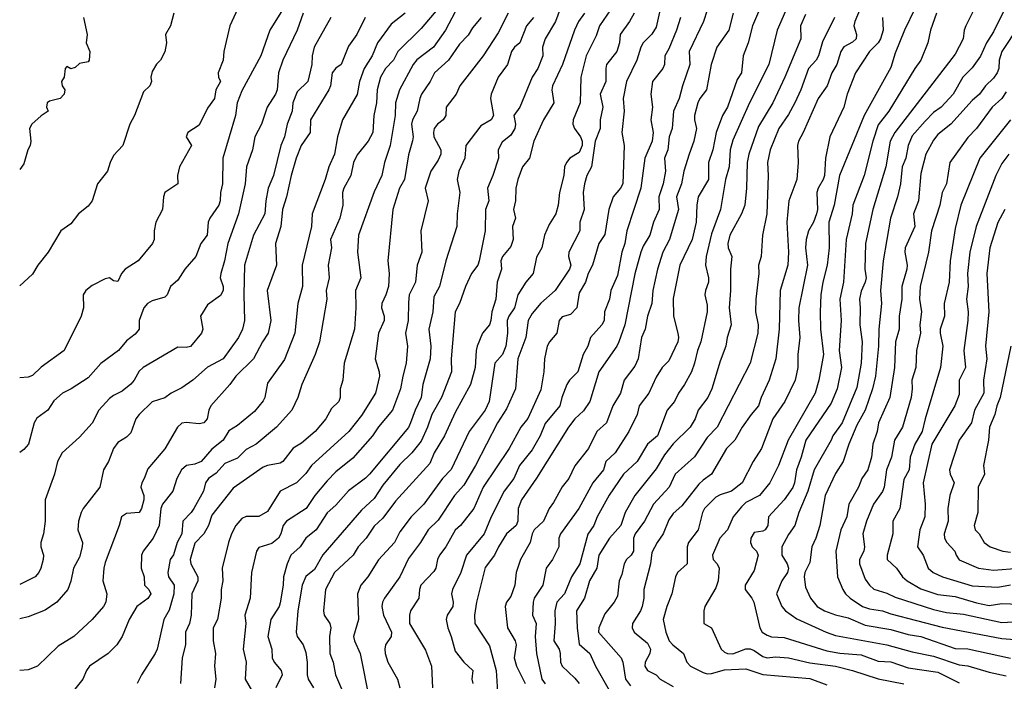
# Model space of a CAD drawing. Header units: metres. Extents: x -51132 to -49532, y -231222 to -229437.
# Tile 154 of 256: x -51132 to -51016, y -229843 to -229766. Entities that reach past the tile are written whole.
import ezdxf

# ---------------------------------------------------------------- set-up
doc = ezdxf.new("R2010")
doc.units = ezdxf.units.M
doc.layers.add('CONTOUR_INDEX', color=1, linetype='Continuous')
doc.layers.add('CONTOUR_INTER', color=3, linetype='Continuous')

msp = doc.modelspace()

# ---------------------------------------------------------------- linework, layer by layer
at = {"layer": 'CONTOUR_INDEX'}
for points, elevation in [([(-51100.43, -229763.76), (-51102.28, -229766.76), (-51103.36, -229769.76), (-51105.58, -229773.87), (-51106.11, -229775.26), (-51106.31, -229776.76), (-51107.8, -229781.76), (-51107.85, -229784.76), (-51108.07, -229785.76), (-51108.11, -229786.76), (-51108.28, -229787.26), (-51109.31, -229788.76), (-51109.5, -229789.26), (-51109.65, -229790.76), (-51110.36, -229791.76), (-51110.97, -229793.26), (-51112.25, -229794.76), (-51113.08, -229796.02), (-51113.91, -229796.76), (-51114.3, -229797.76), (-51114.58, -229798.01), (-51116.08, -229798.44), (-51116.6, -229798.76), (-51117.04, -229799.26), (-51117.6, -229800.76), (-51117.61, -229801.76), (-51118.08, -229802.36), (-51119.08, -229803.15), (-51120.02, -229804.26), (-51122.08, -229805.79), (-51123.58, -229807.47), (-51125.57, -229808.76), (-51126.58, -229809.26), (-51127.58, -229810.18), (-51128.28, -229811.26), (-51129.58, -229812.21), (-51129.9, -229812.76), (-51130.54, -229815.26), (-51131.08, -229815.88), (-51131.58, -229816.21)], 65), ([(-51082.64, -229764.26), (-51084.58, -229766.56), (-51087.31, -229769.26), (-51087.8, -229770.26), (-51088.76, -229771.26), (-51089.34, -229772.26), (-51089.72, -229773.76), (-51089.8, -229775.26), (-51090.11, -229776.76), (-51090.25, -229778.76), (-51090.77, -229779.76), (-51092.08, -229781.37), (-51092.51, -229782.26), (-51092.8, -229783.76), (-51093.62, -229785.26), (-51093.78, -229785.76), (-51093.75, -229787.26), (-51094.12, -229788.76), (-51095.2, -229791.26), (-51095.06, -229792.26), (-51095.46, -229794.26), (-51095.35, -229795.76), (-51095.7, -229797.26), (-51095.61, -229798.26), (-51096.5, -229803.26), (-51096.97, -229804.76), (-51098.55, -229808.26), (-51099.01, -229809.76), (-51099.73, -229811.26), (-51101.51, -229813.26), (-51103.91, -229815.26), (-51105.08, -229815.87), (-51106.08, -229816.87), (-51107.58, -229817.5), (-51108.58, -229818.62), (-51109.47, -229819.26), (-51109.83, -229819.76), (-51110.07, -229820.76), (-51111.2, -229822.76), (-51111.52, -229823.26), (-51112.47, -229824.26), (-51112.6, -229825.76), (-51113.16, -229826.76), (-51113.58, -229828.2), (-51113.95, -229828.76), (-51114.22, -229830.26), (-51114.14, -229830.76), (-51113.5, -229831.76), (-51113.53, -229832.76), (-51114.08, -229834.68), (-51114.71, -229835.76), (-51115.5, -229839.26), (-51115.72, -229839.76), (-51117.33, -229842.26), (-51117.83, -229843.26)], 60), ([(-51068.29, -229764.26), (-51068.86, -229765.76), (-51070.07, -229767.76), (-51070.36, -229768.76), (-51070.35, -229769.76), (-51070.91, -229771.26), (-51071.58, -229772.26), (-51073.01, -229775.76), (-51073.72, -229776.76), (-51073.54, -229777.76), (-51073.6, -229778.26), (-51074.08, -229779.06), (-51075.08, -229779.88), (-51075.55, -229780.76), (-51075.53, -229781.76), (-51076.17, -229783.76), (-51076.82, -229785.26), (-51076.66, -229786.76), (-51077.03, -229787.76), (-51077.09, -229790.26), (-51077.77, -229793.76), (-51077.93, -229794.26), (-51078.67, -229795.26), (-51079.38, -229796.76), (-51080.08, -229798.76), (-51080.58, -229799.76), (-51081.07, -229805.26), (-51081.04, -229806.76), (-51082.19, -229809.76), (-51083.32, -229811.76), (-51083.82, -229813.26), (-51084.58, -229814.91), (-51085.66, -229816.26), (-51087.08, -229817.61), (-51089.08, -229820.03), (-51090.08, -229821.62), (-51091.58, -229822.97), (-51096.08, -229828.19), (-51097.08, -229829.91), (-51098.08, -229830.73), (-51098.5, -229831.76), (-51099.03, -229834.76), (-51099.21, -229837.26), (-51099.09, -229837.76), (-51098.41, -229838.76), (-51098.08, -229839.65), (-51097.91, -229840.76), (-51097.93, -229842.26), (-51097.82, -229842.76), (-51097.2, -229843.76)], 55), ([(-51054.23, -229765.26), (-51054.67, -229766.76), (-51055.58, -229768.96), (-51056.05, -229769.76), (-51056.11, -229770.76), (-51056.3, -229771.26), (-51057.49, -229772.76), (-51057.7, -229774.26), (-51057.48, -229775.76), (-51057.68, -229777.26), (-51057.41, -229778.76), (-51057.53, -229779.76), (-51058.38, -229781.76), (-51058.85, -229785.26), (-51060.52, -229790.26), (-51060.74, -229791.76), (-51061.09, -229792.76), (-51061.58, -229795.47), (-51062.37, -229797.26), (-51062.54, -229798.26), (-51063.1, -229799.76), (-51063.17, -229800.76), (-51063.44, -229801.26), (-51064.77, -229802.76), (-51065.06, -229803.76), (-51065.62, -229804.76), (-51066.23, -229806.76), (-51067.23, -229807.76), (-51067.52, -229808.26), (-51068.12, -229809.76), (-51068.34, -229810.76), (-51070.08, -229812.84), (-51070.63, -229814.26), (-51071.58, -229815.91), (-51073.05, -229817.76), (-51073.72, -229819.26), (-51074.85, -229820.76), (-51076.37, -229823.76), (-51077.22, -229825.76), (-51079.27, -229828.26), (-51079.95, -229830.26), (-51080.9, -229832.26), (-51081.03, -229832.76), (-51080.85, -229833.76), (-51080.89, -229834.26), (-51081.53, -229835.26), (-51081.65, -229835.76), (-51081.47, -229836.76), (-51081.05, -229837.76), (-51080.58, -229839.5), (-51079.6, -229840.76), (-51078.53, -229841.76), (-51078.63, -229842.76), (-51078.54, -229843.26)], 50), ([(-51039.58, -229764.94), (-51040.16, -229766.26), (-51040.13, -229767.76), (-51041.99, -229772.26), (-51043.41, -229775.26), (-51045.08, -229778.05), (-51046.23, -229781.26), (-51046.42, -229782.26), (-51046.48, -229785.26), (-51046.7, -229787.26), (-51047.07, -229788.26), (-51048.45, -229790.76), (-51048.68, -229791.76), (-51048.63, -229792.26), (-51048.19, -229793.26), (-51048.38, -229794.76), (-51048.37, -229797.26), (-51048.52, -229799.26), (-51048.3, -229801.26), (-51048.76, -229802.76), (-51048.9, -229803.76), (-51049.58, -229805.52), (-51050.56, -229808.76), (-51051, -229809.76), (-51052.16, -229811.26), (-51052.5, -229812.26), (-51053.08, -229813.26), (-51055.08, -229815.2), (-51056.08, -229816.5), (-51057.08, -229818.13), (-51059.56, -229821.26), (-51060.71, -229823.26), (-51061.22, -229824.76), (-51062.55, -229826.26), (-51063.76, -229828.26), (-51064.02, -229829.76), (-51064.87, -229831.26), (-51065.47, -229833.26), (-51066.39, -229834.76), (-51066.33, -229836.76), (-51066.08, -229838.66), (-51064.82, -229839.76), (-51064.18, -229841.26), (-51062.58, -229844.07)], 45), ([(-51024.24, -229764.76), (-51024.95, -229766.76), (-51025.27, -229768.26), (-51026.07, -229770.26), (-51026.79, -229771.26), (-51029.84, -229776.26), (-51031.08, -229777.86), (-51031.71, -229779.76), (-51032.7, -229783.76), (-51034.04, -229787.26), (-51034.14, -229788.26), (-51034.82, -229791.26), (-51035.15, -229796.26), (-51035.58, -229798.26), (-51035.4, -229800.76), (-51035.63, -229804.26), (-51035.37, -229806.26), (-51035.89, -229808.76), (-51036.58, -229810.43), (-51039.54, -229814.76), (-51040.08, -229816.76), (-51040.64, -229818.26), (-51040.87, -229819.76), (-51041.08, -229820.33), (-51042.08, -229821.75), (-51043.92, -229823.76), (-51044.01, -229824.76), (-51044.31, -229825.26), (-51044.58, -229825.45), (-51045.58, -229825.59), (-51045.97, -229826.26), (-51046.02, -229826.76), (-51045.84, -229827.26), (-51045.34, -229827.76), (-51045.13, -229828.26), (-51045.58, -229830.03), (-51046.64, -229831.76), (-51046.64, -229832.26), (-51045.85, -229833.26), (-51045.64, -229833.76), (-51044.93, -229836.76), (-51044.64, -229837.26), (-51044.08, -229837.61), (-51043.58, -229837.79), (-51042.08, -229837.88), (-51037.08, -229839.45), (-51035.58, -229839.72), (-51033.08, -229839.91), (-51031.08, -229840.64), (-51029.58, -229840.75), (-51027.58, -229841.42), (-51024.08, -229841.94), (-51021.58, -229843.19)], 40), ([(-51015.58, -229777.26), (-51019.18, -229781.76), (-51021.38, -229787.26), (-51022.08, -229789.98), (-51022.63, -229793.76), (-51022.78, -229796.26), (-51023.34, -229798.76), (-51023.33, -229800.26), (-51023.8, -229801.76), (-51023.83, -229802.26), (-51023.49, -229803.76), (-51023.78, -229806.26), (-51025.58, -229812.26), (-51025.92, -229813.76), (-51026.79, -229815.26), (-51027.32, -229816.76), (-51027.45, -229818.26), (-51028.08, -229819.39), (-51028.56, -229822.76), (-51029.37, -229824.26), (-51029.37, -229825.76), (-51030.04, -229828.26), (-51030.02, -229828.76), (-51028.92, -229829.76), (-51028.21, -229830.76), (-51027.7, -229831.26), (-51026.08, -229832.18), (-51024.08, -229832.85), (-51022.08, -229833.07), (-51019.58, -229833.83), (-51018.08, -229834.12), (-51016.58, -229833.91), (-51014.58, -229833.98)], 35)]:
    msp.add_lwpolyline(points, dxfattribs=dict(at, elevation=elevation))
at = {"layer": 'CONTOUR_INTER'}
for points, elevation in [([(-51039.86, -229759.76), (-51042.89, -229766.76), (-51043.87, -229770.76), (-51046.13, -229775.26), (-51048.08, -229779.64), (-51048.42, -229780.76), (-51048.52, -229782.76), (-51048.95, -229784.26), (-51049.52, -229787.76), (-51050.58, -229790.62), (-51051.21, -229793.26), (-51051.3, -229794.26), (-51050.94, -229795.76), (-51050.94, -229796.26), (-51051.31, -229797.26), (-51051.36, -229797.76), (-51051.08, -229798.96), (-51051.09, -229799.76), (-51051.82, -229803.26), (-51052.23, -229804.26), (-51052.56, -229805.76), (-51052.93, -229806.76), (-51053.74, -229808.26), (-51054.45, -229809.26), (-51054.92, -229810.26), (-51055.77, -229811.26), (-51056.93, -229814.26), (-51058.1, -229815.26), (-51059.29, -229817.26), (-51060.91, -229818.76), (-51062.58, -229821.23), (-51063.97, -229823.76), (-51064.35, -229824.76), (-51065.08, -229825.77), (-51065.99, -229829.26), (-51066.97, -229830.76), (-51067.79, -229832.76), (-51068.68, -229833.76), (-51068.95, -229834.76), (-51068.88, -229836.26), (-51069.04, -229838.26), (-51068.43, -229839.26), (-51068.29, -229839.76), (-51068.26, -229840.76), (-51068.06, -229841.26), (-51066.58, -229842.64), (-51066.09, -229843.26)], 46), ([(-51105.58, -229763.17), (-51106.99, -229766.26), (-51107.67, -229769.26), (-51107.76, -229770.26), (-51108.33, -229771.76), (-51108.3, -229772.26), (-51108.09, -229772.76), (-51108.62, -229773.76), (-51108.76, -229774.76), (-51109.58, -229775.9), (-51110.58, -229777.87), (-51111.9, -229778.76), (-51112.08, -229779.26), (-51111.47, -229780.26), (-51112.86, -229782.76), (-51113.12, -229783.76), (-51113.08, -229784.76), (-51114.6, -229785.76), (-51114.76, -229786.26), (-51114.87, -229787.76), (-51115.66, -229789.26), (-51115.84, -229790.26), (-51115.83, -229791.26), (-51116.04, -229791.76), (-51117.72, -229793.76), (-51119.25, -229794.76), (-51119.68, -229795.26), (-51120.08, -229796.19), (-51120.58, -229796.1), (-51121.08, -229795.77), (-51121.58, -229795.88), (-51123.08, -229796.66), (-51123.85, -229797.26), (-51124.15, -229797.76), (-51124.12, -229799.26), (-51124.38, -229800.26), (-51126.37, -229804.26), (-51129.08, -229806.22), (-51130.08, -229807.21), (-51130.58, -229807.39), (-51131.58, -229807.46)], 66), ([(-51056.35, -229763.26), (-51057.08, -229766.4), (-51057.58, -229767.21), (-51058.58, -229768.26), (-51058.86, -229768.76), (-51059.32, -229770.26), (-51060.53, -229772.76), (-51060.92, -229774.76), (-51060.83, -229776.26), (-51061.07, -229778.76), (-51060.83, -229780.26), (-51060.98, -229784.76), (-51061.25, -229785.26), (-51062.12, -229786.26), (-51062.62, -229787.76), (-51063.08, -229790.7), (-51063.77, -229791.76), (-51064.54, -229794.26), (-51065.04, -229795.26), (-51065.35, -229796.26), (-51066.08, -229797.5), (-51066.34, -229799.26), (-51067.08, -229800.07), (-51068.08, -229800.32), (-51068.41, -229800.76), (-51068.68, -229802.26), (-51069.57, -229803.26), (-51069.84, -229803.76), (-51070.15, -229805.26), (-51070.22, -229806.76), (-51070.58, -229808.88), (-51072.08, -229812.24), (-51072.93, -229813.26), (-51074.27, -229815.76), (-51077.33, -229820.26), (-51078.41, -229822.76), (-51079.99, -229824.76), (-51080.58, -229825.32), (-51081.71, -229827.26), (-51082.45, -229828.26), (-51082.68, -229828.76), (-51082.85, -229829.76), (-51083.08, -229830.15), (-51084.61, -229831.76), (-51084.78, -229832.26), (-51084.84, -229833.26), (-51085.84, -229834.76), (-51085.95, -229835.26), (-51085.96, -229836.26), (-51084.08, -229839.38), (-51083.37, -229841.26), (-51083.27, -229843.76)], 51), ([(-51032.75, -229763.26), (-51033.81, -229765.76), (-51033.93, -229766.26), (-51033.63, -229767.26), (-51033.64, -229767.76), (-51034.08, -229768.15), (-51035.08, -229768.69), (-51035.44, -229769.26), (-51035.93, -229770.76), (-51036.52, -229771.76), (-51037.03, -229773.26), (-51038.12, -229774.76), (-51039.84, -229778.76), (-51040.41, -229779.76), (-51040.53, -229780.26), (-51040.45, -229782.26), (-51040.6, -229784.26), (-51041.53, -229786.76), (-51041.77, -229789.26), (-51041.57, -229792.76), (-51041.64, -229794.26), (-51042.55, -229797.26), (-51042.66, -229801.76), (-51043.06, -229805.26), (-51043.83, -229807.76), (-51044.76, -229809.76), (-51045.09, -229810.76), (-51045.96, -229811.76), (-51047.01, -229813.26), (-51047.84, -229814.76), (-51048.83, -229815.76), (-51050.6, -229818.76), (-51051.58, -229819.44), (-51052.08, -229819.94), (-51054.08, -229822.45), (-51055.08, -229823.37), (-51055.58, -229824.09), (-51056.23, -229825.76), (-51056.96, -229826.76), (-51057.58, -229827.94), (-51057.73, -229829.26), (-51058.51, -229832.26), (-51058.5, -229833.26), (-51058.72, -229834.26), (-51058.9, -229834.76), (-51059.85, -229836.26), (-51059.88, -229836.76), (-51059.64, -229837.26), (-51058.08, -229838.53), (-51057.73, -229839.26), (-51057.8, -229839.76), (-51058.35, -229840.76), (-51058.39, -229841.26), (-51058.09, -229841.76), (-51057.08, -229842.24), (-51056.58, -229842.76), (-51055.08, -229843.62)], 43), ([(-51061.99, -229763.76), (-51063.71, -229766.26), (-51064.08, -229767.43), (-51065.25, -229769.76), (-51065.89, -229772.26), (-51065.96, -229775.26), (-51066.8, -229777.26), (-51066.81, -229777.76), (-51066.64, -229778.26), (-51065.93, -229779.26), (-51065.74, -229779.76), (-51065.72, -229780.26), (-51066.08, -229781.07), (-51067.19, -229781.76), (-51067.58, -229782.26), (-51067.8, -229782.76), (-51067.87, -229783.76), (-51068.38, -229785.76), (-51068.53, -229787.26), (-51068.81, -229788.26), (-51069.58, -229789.51), (-51070.15, -229790.76), (-51070.45, -229792.26), (-51071.08, -229793.34), (-51071.46, -229795.26), (-51072.34, -229796.26), (-51073.28, -229797.76), (-51073.66, -229799.26), (-51074.33, -229800.26), (-51074.53, -229800.76), (-51074.49, -229802.26), (-51074.65, -229803.76), (-51075.07, -229804.76), (-51075.96, -229805.76), (-51076.61, -229810.26), (-51077.08, -229811.26), (-51078.96, -229813.76), (-51081.08, -229818.21), (-51082.08, -229819.28), (-51084.27, -229822.26), (-51085.76, -229823.76), (-51087.08, -229825.52), (-51087.7, -229826.76), (-51089.58, -229828.78), (-51090.83, -229830.76), (-51091.64, -229831.76), (-51092.05, -229832.76), (-51091.93, -229835.76), (-51092.49, -229837.76), (-51092.4, -229838.26), (-51091.72, -229839.76), (-51090.64, -229845.26)], 53), ([(-51051.08, -229764.4), (-51051.54, -229765.76), (-51053.21, -229769.26), (-51053.14, -229770.76), (-51054, -229773.26), (-51054.37, -229774.76), (-51055.03, -229776.26), (-51055.19, -229778.26), (-51055.53, -229779.26), (-51055.7, -229780.76), (-51056.08, -229781.76), (-51055.98, -229783.26), (-51056.25, -229784.76), (-51056.77, -229786.26), (-51056.71, -229787.76), (-51057.39, -229789.26), (-51057.8, -229790.76), (-51058.58, -229792.05), (-51058.87, -229792.76), (-51059.58, -229795.29), (-51060.75, -229801.26), (-51061.43, -229803.26), (-51061.67, -229803.76), (-51063.78, -229806.76), (-51064.84, -229810.26), (-51065.58, -229811.35), (-51066.58, -229812.28), (-51067.32, -229813.26), (-51071.08, -229819.23), (-51072.84, -229821.76), (-51073.22, -229822.76), (-51073.28, -229824.26), (-51073.46, -229824.76), (-51074.6, -229825.76), (-51075.53, -229827.26), (-51075.99, -229828.26), (-51077.08, -229829.69), (-51078.09, -229833.76), (-51078.33, -229835.26), (-51078.28, -229836.26), (-51076.58, -229838.86), (-51075.81, -229841.76), (-51075.65, -229844.26)], 49), ([(-51026.79, -229764.26), (-51028, -229766.76), (-51029.08, -229769.47), (-51029.58, -229771.12), (-51032.7, -229776.76), (-51035.61, -229783.76), (-51036.24, -229787.26), (-51036.86, -229789.26), (-51036.83, -229792.26), (-51037.03, -229794.26), (-51037.56, -229796.26), (-51037.78, -229797.76), (-51037.86, -229799.76), (-51037.83, -229801.76), (-51037.49, -229804.76), (-51038.03, -229807.76), (-51038.44, -229809.26), (-51041.62, -229814.76), (-51042.74, -229817.76), (-51043.75, -229819.76), (-51044.96, -229821.26), (-51046.58, -229822.07), (-51047.08, -229822.6), (-51048.07, -229823.76), (-51048.7, -229825.26), (-51049.61, -229826.26), (-51050.47, -229828.26), (-51050.4, -229828.76), (-51049.91, -229829.26), (-51049.68, -229829.76), (-51049.82, -229831.26), (-51050.08, -229832.05), (-51051.37, -229834.26), (-51051.48, -229834.76), (-51051.5, -229836.26), (-51050.57, -229836.76), (-51049.44, -229839.26), (-51049.08, -229839.61), (-51048.71, -229839.76), (-51048.08, -229839.78), (-51046.58, -229839.23), (-51046.08, -229839.22), (-51045.58, -229839.39), (-51044.58, -229840.11), (-51044.08, -229840.26), (-51043.08, -229840.14), (-51041.58, -229840.28), (-51039.08, -229840.85), (-51036.09, -229841.26), (-51034.08, -229841.74), (-51031.08, -229842.72), (-51028.08, -229843.31)], 41), ([(-51019.57, -229763.76), (-51020.82, -229766.26), (-51021.02, -229766.76), (-51021.13, -229767.76), (-51022.08, -229769.58), (-51029.12, -229778.76), (-51029.68, -229779.76), (-51030.18, -229782.76), (-51031.71, -229787.76), (-51032.55, -229791.76), (-51032.65, -229794.76), (-51032.5, -229795.76), (-51032.58, -229796.26), (-51033.08, -229797.32), (-51033.26, -229798.26), (-51033.17, -229799.26), (-51033.23, -229801.26), (-51032.96, -229803.26), (-51033.07, -229805.76), (-51033.58, -229808.62), (-51035.31, -229812.76), (-51036.4, -229814.26), (-51036.58, -229814.77), (-51038.57, -229818.26), (-51039.33, -229820.76), (-51040.37, -229823.26), (-51040.85, -229824.76), (-51041.58, -229825.81), (-51042.34, -229827.26), (-51042.37, -229828.26), (-51041.75, -229829.26), (-51041.59, -229829.76), (-51041.7, -229830.26), (-51042.37, -229831.26), (-51042.97, -229832.76), (-51042.36, -229834.26), (-51041.93, -229834.76), (-51040.58, -229835.68), (-51037.18, -229837.26), (-51036.08, -229837.65), (-51030.08, -229838.76), (-51027.08, -229839.57), (-51024.58, -229840.08), (-51021.58, -229841.09), (-51020.58, -229841.2), (-51018.08, -229841.94), (-51016.08, -229842.38)], 39), ([(-51016.25, -229764.26), (-51017.58, -229766.96), (-51018.41, -229768.26), (-51019.08, -229769.81), (-51020.08, -229771.18), (-51021.15, -229772.26), (-51022.3, -229774.26), (-51023.69, -229775.76), (-51024.58, -229776.39), (-51025.58, -229777.4), (-51027.08, -229779.15), (-51027.58, -229780.25), (-51027.84, -229781.76), (-51028.25, -229782.76), (-51028.47, -229784.76), (-51028.82, -229786.26), (-51029.63, -229788.76), (-51030.5, -229793.76), (-51030.79, -229797.26), (-51030.68, -229798.76), (-51031.01, -229801.76), (-51031.04, -229803.76), (-51031.39, -229807.26), (-51031.73, -229808.76), (-51032.61, -229811.26), (-51033.58, -229813.02), (-51034.52, -229815.26), (-51035.19, -229817.26), (-51036.08, -229818.69), (-51037.27, -229821.26), (-51037.91, -229824.76), (-51038.37, -229826.26), (-51038.86, -229827.26), (-51039.08, -229829.1), (-51039.65, -229830.26), (-51039.74, -229830.76), (-51039.58, -229832), (-51039, -229833.26), (-51038.23, -229834.26), (-51037.36, -229834.76), (-51036.08, -229835.24), (-51034.58, -229835.6), (-51032.58, -229836.43), (-51029.58, -229836.93), (-51027.58, -229837.52), (-51026.08, -229837.78), (-51022.08, -229839.17), (-51020.58, -229839.23), (-51015.58, -229840.32)], 38), ([(-51098.39, -229764.76), (-51099.11, -229766.76), (-51100.76, -229770.26), (-51101.3, -229771.76), (-51101.43, -229773.76), (-51101.62, -229774.26), (-51102.62, -229775.76), (-51103.27, -229777.76), (-51104.07, -229779.26), (-51104.31, -229780.76), (-51105.03, -229782.76), (-51105.17, -229784.76), (-51105.96, -229788.26), (-51107.21, -229791.76), (-51107.59, -229793.76), (-51108.05, -229795.26), (-51108.11, -229795.76), (-51107.75, -229796.76), (-51107.77, -229797.26), (-51108.08, -229797.85), (-51109.58, -229798.93), (-51110.42, -229800.26), (-51110.15, -229801.76), (-51110.31, -229802.26), (-51111.58, -229803.8), (-51112.08, -229803.94), (-51113.08, -229803.87), (-51117.12, -229806.26), (-51117.58, -229806.68), (-51118.17, -229807.76), (-51118.58, -229808.22), (-51119.58, -229809.04), (-51120.58, -229809.53), (-51121.08, -229809.91), (-51122.3, -229811.26), (-51123.08, -229812.78), (-51124.58, -229814.41), (-51126.61, -229816.26), (-51127.15, -229817.26), (-51127.49, -229818.76), (-51128.6, -229821.76), (-51128.6, -229824.26), (-51128.81, -229825.76), (-51129.1, -229826.76), (-51129.1, -229827.26), (-51128.79, -229828.26), (-51128.82, -229828.76), (-51129.1, -229829.76), (-51129.33, -229830.26), (-51129.78, -229830.76), (-51131.58, -229831.66)], 64), ([(-51113.53, -229764.76), (-51113.92, -229766.26), (-51114.52, -229767.26), (-51114.4, -229768.26), (-51114.58, -229769.29), (-51115.08, -229770.28), (-51115.58, -229770.73), (-51116.08, -229771.59), (-51116.21, -229772.26), (-51116.16, -229772.76), (-51116.35, -229773.26), (-51117.08, -229773.97), (-51118.15, -229776.76), (-51118.68, -229777.76), (-51119.52, -229780.26), (-51120.58, -229781.44), (-51121, -229782.26), (-51121.29, -229783.26), (-51122.48, -229784.76), (-51123.08, -229786.76), (-51123.58, -229787.35), (-51124.68, -229788.26), (-51125.58, -229789.42), (-51126.76, -229790.26), (-51128.25, -229792.76), (-51129.46, -229794.26), (-51130.08, -229795.34), (-51131.58, -229796.7)], 67), ([(-51091.12, -229765.26), (-51092.11, -229767.26), (-51093.08, -229768.65), (-51093.93, -229770.76), (-51094.58, -229771.21), (-51094.98, -229771.76), (-51095.18, -229773.26), (-51095.39, -229773.76), (-51097.53, -229777.26), (-51097.59, -229778.76), (-51098.61, -229780.26), (-51099.22, -229781.76), (-51099.81, -229783.76), (-51100.35, -229786.26), (-51100.81, -229787.76), (-51101, -229789.76), (-51101.64, -229791.76), (-51101.52, -229794.26), (-51102.61, -229797.26), (-51102.17, -229800.76), (-51102.51, -229802.26), (-51103.16, -229803.26), (-51104.2, -229805.26), (-51106.29, -229807.26), (-51106.99, -229808.26), (-51109.22, -229810.76), (-51109.44, -229811.26), (-51109.63, -229812.26), (-51110.03, -229812.76), (-51110.58, -229812.87), (-51112.08, -229812.7), (-51112.58, -229812.8), (-51113.09, -229813.26), (-51114.58, -229815.77), (-51116.58, -229818.15), (-51116.99, -229819.26), (-51117.3, -229819.76), (-51117.39, -229820.26), (-51117.06, -229821.26), (-51117.04, -229821.76), (-51117.33, -229822.76), (-51117.58, -229823.26), (-51119.08, -229823.35), (-51119.66, -229823.76), (-51119.92, -229824.76), (-51121.58, -229829.11), (-51121.74, -229829.76), (-51121.83, -229831.26), (-51121.36, -229832.76), (-51121.51, -229833.76), (-51121.78, -229834.26), (-51123.11, -229835.76), (-51125.25, -229837.76), (-51127.08, -229838.88), (-51129.48, -229841.26), (-51130.58, -229841.67), (-51131.58, -229841.74)], 62), ([(-51095.14, -229765.26), (-51097.11, -229768.76), (-51097.35, -229769.76), (-51097.39, -229770.76), (-51097.86, -229772.76), (-51099.08, -229773.96), (-51099.61, -229775.26), (-51099.7, -229776.26), (-51100.26, -229777.76), (-51100.57, -229779.26), (-51100.99, -229780.26), (-51101.86, -229783.76), (-51102.48, -229785.26), (-51102.77, -229786.76), (-51102.88, -229788.26), (-51104.21, -229790.76), (-51105.25, -229794.26), (-51105.34, -229797.76), (-51105.26, -229800.76), (-51105.51, -229801.76), (-51105.95, -229802.76), (-51107.76, -229805.26), (-51109.58, -229806.23), (-51111.32, -229807.76), (-51112.58, -229808.66), (-51113.84, -229809.26), (-51114.58, -229809.81), (-51116.08, -229810.27), (-51117.6, -229811.76), (-51117.98, -229812.26), (-51118.58, -229813.92), (-51119.08, -229814.41), (-51120.08, -229815.06), (-51120.58, -229815.76), (-51121.18, -229817.26), (-51121.75, -229818.26), (-51122.21, -229820.26), (-51124.14, -229822.76), (-51124.39, -229823.26), (-51124.69, -229824.26), (-51124.77, -229825.26), (-51124.22, -229826.76), (-51124.25, -229827.26), (-51124.58, -229828.49), (-51125.28, -229829.76), (-51125.58, -229831.27), (-51125.94, -229832.26), (-51127.24, -229833.76), (-51128.58, -229834.7), (-51130.58, -229835.48), (-51131.58, -229835.68)], 63), ([(-51124.1, -229765.26), (-51123.7, -229767.26), (-51123.81, -229768.26), (-51123.38, -229769.26), (-51123.45, -229770.26), (-51123.58, -229770.45), (-51124.58, -229770.68), (-51125.08, -229771.11), (-51125.58, -229771.27), (-51126.08, -229771.02), (-51126.26, -229771.26), (-51126.36, -229772.26), (-51126.69, -229772.76), (-51126.62, -229773.26), (-51126.28, -229773.76), (-51126.38, -229774.26), (-51126.84, -229774.76), (-51128.08, -229775.08), (-51128.35, -229775.26), (-51128.45, -229775.76), (-51128.23, -229776.26), (-51129.08, -229776.8), (-51130.17, -229777.76), (-51130.44, -229778.26), (-51130.28, -229779.76), (-51130.36, -229780.26), (-51130.62, -229780.76), (-51131.08, -229782.41), (-51131.58, -229783.08)], 68), ([(-51086.45, -229764.76), (-51088.08, -229766.07), (-51089.68, -229768.26), (-51090.3, -229769.76), (-51091.25, -229771.26), (-51091.8, -229772.76), (-51092.08, -229774.31), (-51093.79, -229777.26), (-51094.36, -229779.26), (-51094.71, -229781.26), (-51095.4, -229782.76), (-51095.83, -229784.26), (-51097.33, -229788.26), (-51097.42, -229789.76), (-51098.53, -229794.26), (-51098.47, -229796.76), (-51099.03, -229798.76), (-51099.36, -229802.26), (-51100.58, -229805.33), (-51102.58, -229808.11), (-51102.88, -229809.76), (-51103.08, -229810.17), (-51104.08, -229811.41), (-51106.08, -229813.06), (-51107.08, -229813.67), (-51107.77, -229814.76), (-51109.08, -229815.83), (-51110.32, -229817.26), (-51111.08, -229817.57), (-51112.05, -229817.76), (-51112.65, -229818.26), (-51113.18, -229819.26), (-51113.65, -229820.76), (-51114.85, -229822.26), (-51115.05, -229822.76), (-51115.26, -229824.76), (-51115.94, -229826.26), (-51117.14, -229827.76), (-51117.32, -229828.26), (-51117.34, -229829.76), (-51117.02, -229830.76), (-51116.97, -229831.76), (-51116.47, -229832.26), (-51116.22, -229832.76), (-51116.58, -229833.32), (-51117.88, -229834.26), (-51118.75, -229835.76), (-51119.57, -229837.76), (-51120.2, -229838.76), (-51121.23, -229839.76), (-51123.41, -229841.26), (-51123.77, -229841.76), (-51124.18, -229842.76), (-51125.58, -229844.54)], 61), ([(-51080.58, -229764.61), (-51081.72, -229766.76), (-51083.14, -229768.76), (-51085.08, -229770.23), (-51085.51, -229770.76), (-51087.13, -229773.76), (-51087.58, -229775.26), (-51087.61, -229776.76), (-51088.21, -229780.26), (-51088.86, -229782.26), (-51089.18, -229783.76), (-51090.08, -229785.69), (-51091.9, -229790.76), (-51092.04, -229792.76), (-51091.65, -229795.76), (-51092.26, -229797.26), (-51092.22, -229799.26), (-51092.39, -229801.76), (-51093.6, -229805.76), (-51093.76, -229807.76), (-51094.07, -229808.76), (-51094.05, -229809.76), (-51094.22, -229810.26), (-51095.08, -229811.08), (-51095.75, -229812.26), (-51096.98, -229813.76), (-51098.58, -229815.13), (-51099.58, -229815.72), (-51100.76, -229817.26), (-51101.08, -229817.45), (-51102.58, -229817.73), (-51103.08, -229817.94), (-51106.58, -229820.41), (-51109.08, -229823.55), (-51109.47, -229824.76), (-51110.02, -229825.76), (-51111.08, -229826.82), (-51111.64, -229828.76), (-51111.56, -229829.26), (-51110.74, -229830.76), (-51110.74, -229831.26), (-51111.41, -229832.76), (-51111.49, -229835.26), (-51111.72, -229836.26), (-51112.15, -229837.26), (-51112.16, -229838.76), (-51112.54, -229840.26), (-51112.76, -229843.26)], 59), ([(-51077.56, -229765.26), (-51078.58, -229766.49), (-51079.08, -229767.35), (-51080.08, -229768.4), (-51081.38, -229770.26), (-51083.01, -229771.76), (-51083.51, -229772.76), (-51084.54, -229774.26), (-51084.74, -229774.76), (-51085.05, -229776.26), (-51085.58, -229777.26), (-51085.7, -229777.76), (-51085.52, -229779.26), (-51085.58, -229779.71), (-51086.08, -229781.36), (-51086.53, -229784.26), (-51087.13, -229785.26), (-51087.88, -229787.76), (-51088.49, -229793.76), (-51088.34, -229795.26), (-51088.41, -229796.76), (-51088.71, -229797.76), (-51089.19, -229798.76), (-51089.21, -229799.26), (-51088.91, -229800.26), (-51088.93, -229800.76), (-51089.59, -229802.26), (-51089.95, -229805.26), (-51089.5, -229806.76), (-51089.47, -229807.26), (-51089.94, -229809.26), (-51091.58, -229811.88), (-51093.03, -229813.76), (-51097.4, -229817.76), (-51098.08, -229818.66), (-51099.16, -229819.76), (-51101.09, -229820.76), (-51102.58, -229823.12), (-51103.58, -229823.72), (-51105.08, -229823.7), (-51105.58, -229823.94), (-51106.27, -229824.76), (-51106.78, -229825.76), (-51107.14, -229826.76), (-51107.87, -229829.76), (-51107.79, -229831.26), (-51108, -229832.26), (-51107.99, -229833.26), (-51108.41, -229835.76), (-51108.92, -229836.76), (-51108.92, -229838.26), (-51108.66, -229839.76), (-51108.78, -229841.26), (-51108.61, -229842.76), (-51108.77, -229843.76)], 58), ([(-51074.38, -229764.76), (-51075.58, -229767.05), (-51077.32, -229769.76), (-51080.06, -229773.26), (-51080.49, -229774.26), (-51081.64, -229775.76), (-51081.7, -229776.76), (-51082.01, -229777.26), (-51082.66, -229777.76), (-51083.06, -229778.26), (-51083.15, -229778.76), (-51083.08, -229779.26), (-51082.29, -229780.76), (-51082.28, -229781.26), (-51082.58, -229781.97), (-51083.44, -229783.26), (-51084.1, -229785.26), (-51083.76, -229786.76), (-51084.61, -229790.26), (-51084.51, -229792.76), (-51085.04, -229794.26), (-51085.26, -229796.26), (-51085.97, -229797.76), (-51086.08, -229798.64), (-51086.12, -229800.76), (-51086.43, -229802.26), (-51086.19, -229803.76), (-51086.32, -229805.76), (-51086.74, -229807.26), (-51086.98, -229808.76), (-51087.92, -229811.26), (-51089.58, -229813.22), (-51090.26, -229814.26), (-51092.58, -229816.89), (-51094.58, -229818.5), (-51095.58, -229819.54), (-51097.03, -229821.26), (-51098.05, -229822.76), (-51100.36, -229824.26), (-51100.72, -229824.76), (-51101, -229825.76), (-51101.29, -229826.26), (-51102.08, -229826.89), (-51103.58, -229827.33), (-51103.86, -229827.76), (-51104.43, -229830.26), (-51104.58, -229833.26), (-51105.21, -229835.26), (-51105.12, -229836.26), (-51105.41, -229839.26), (-51105.07, -229840.76), (-51105.19, -229842.76), (-51104.32, -229844.26)], 57), ([(-51071.41, -229765.26), (-51072.26, -229766.26), (-51073.03, -229768.26), (-51073.66, -229768.76), (-51073.99, -229769.26), (-51074.48, -229770.76), (-51075.55, -229772.26), (-51076.37, -229774.26), (-51076.47, -229774.76), (-51076.13, -229776.76), (-51076.4, -229777.26), (-51077.58, -229777.98), (-51079.35, -229780.26), (-51079.45, -229781.76), (-51080.16, -229783.26), (-51080.38, -229784.26), (-51080.07, -229785.76), (-51080.38, -229788.26), (-51080.42, -229789.76), (-51081.7, -229793.76), (-51082.44, -229796.76), (-51083.08, -229797.97), (-51083.23, -229799.76), (-51083.69, -229801.76), (-51083.46, -229803.76), (-51083.51, -229805.26), (-51084.37, -229808.26), (-51084.58, -229809.76), (-51085.29, -229811.26), (-51085.82, -229812.76), (-51086.08, -229813.28), (-51090.63, -229818.76), (-51091.08, -229819.23), (-51093.08, -229820.71), (-51094.58, -229822.39), (-51095.58, -229823.28), (-51096.87, -229825.26), (-51098.08, -229826.25), (-51098.75, -229827.26), (-51099.84, -229828.26), (-51100.28, -229829.26), (-51100.68, -229830.76), (-51100.73, -229831.76), (-51101.08, -229833.81), (-51101.21, -229834.26), (-51102.16, -229835.76), (-51102.52, -229837.76), (-51102.06, -229839.26), (-51102.04, -229840.26), (-51101.8, -229840.76), (-51100.97, -229841.76), (-51100.86, -229842.26), (-51101.6, -229843.76)], 56), ([(-51065.47, -229764.76), (-51066.15, -229765.76), (-51066.63, -229766.76), (-51068.02, -229770.76), (-51069.22, -229773.26), (-51069.29, -229773.76), (-51069.04, -229775.26), (-51070.25, -229777.26), (-51071.37, -229779.76), (-51071.89, -229781.76), (-51072.73, -229782.76), (-51073.27, -229784.26), (-51073.49, -229785.26), (-51073.52, -229786.76), (-51073.77, -229787.76), (-51073.52, -229788.76), (-51073.89, -229789.76), (-51073.81, -229791.26), (-51074.08, -229792.09), (-51075.07, -229793.26), (-51075.24, -229793.76), (-51075.16, -229794.76), (-51075.68, -229796.26), (-51075.84, -229798.26), (-51076.3, -229799.76), (-51076.43, -229800.76), (-51076.59, -229801.26), (-51077.41, -229802.26), (-51078.01, -229803.76), (-51078.15, -229804.26), (-51078.25, -229806.26), (-51078.81, -229808.26), (-51080.58, -229811.55), (-51081.83, -229814.26), (-51083.06, -229816.26), (-51083.58, -229817.49), (-51087.58, -229821.9), (-51089.08, -229823.91), (-51090.08, -229824.85), (-51091, -229826.26), (-51091.97, -229827.26), (-51092.54, -229828.26), (-51094.72, -229830.26), (-51095.78, -229832.26), (-51096, -229834.76), (-51095.93, -229835.26), (-51095.27, -229836.26), (-51095.15, -229836.76), (-51095.3, -229837.76), (-51095.26, -229839.76), (-51094.88, -229840.76), (-51094.6, -229842.26), (-51093.34, -229845.26)], 54), ([(-51059.64, -229764.76), (-51060.17, -229765.76), (-51061.27, -229767.26), (-51061.36, -229768.26), (-51061.66, -229769.26), (-51062.87, -229770.76), (-51062.97, -229771.26), (-51062.97, -229772.76), (-51063.63, -229774.26), (-51063.32, -229775.76), (-51063.61, -229777.26), (-51063.63, -229778.26), (-51064.22, -229779.76), (-51064.64, -229782.76), (-51065.18, -229783.76), (-51065.47, -229784.76), (-51065.62, -229785.76), (-51065.51, -229787.76), (-51066.01, -229789.26), (-51066.01, -229790.26), (-51067.28, -229792.76), (-51067.35, -229793.26), (-51067.07, -229794.26), (-51067.21, -229794.76), (-51068.9, -229797.26), (-51070.58, -229798.73), (-51071.58, -229799.95), (-51072.06, -229800.76), (-51072.34, -229802.76), (-51073.27, -229805.26), (-51073.52, -229808.76), (-51074.58, -229811.1), (-51075.65, -229812.76), (-51078.22, -229817.76), (-51079.58, -229820.05), (-51080.68, -229821.26), (-51082.58, -229824.14), (-51083.77, -229825.26), (-51084.64, -229826.76), (-51086.08, -229828.63), (-51087.07, -229830.76), (-51088.86, -229833.26), (-51089.11, -229833.76), (-51089.2, -229834.26), (-51089, -229835.26), (-51088.05, -229837.26), (-51088.08, -229837.76), (-51088.74, -229838.76), (-51088.85, -229839.26), (-51088.81, -229839.76), (-51088.49, -229840.76), (-51087.34, -229842.76), (-51087.06, -229843.76)], 52), ([(-51048.04, -229764.76), (-51048.55, -229766.76), (-51049.97, -229768.76), (-51050.64, -229770.76), (-51051.16, -229773.76), (-51051.96, -229774.76), (-51052.19, -229775.26), (-51052.58, -229776.76), (-51052.59, -229777.26), (-51052.35, -229778.26), (-51052.64, -229779.76), (-51053.22, -229781.26), (-51053.84, -229783.26), (-51054.11, -229784.76), (-51054.69, -229786.26), (-51054.47, -229787.76), (-51054.59, -229788.26), (-51055.49, -229791.26), (-51056.29, -229792.76), (-51056.93, -229794.76), (-51057.46, -229797.26), (-51057.59, -229798.76), (-51058.08, -229800.26), (-51058.34, -229801.76), (-51058.77, -229802.76), (-51059.16, -229805.26), (-51059.58, -229806.1), (-51060.82, -229807.76), (-51061.24, -229809.26), (-51062.13, -229810.76), (-51062.89, -229812.76), (-51064.03, -229813.76), (-51064.98, -229815.76), (-51066.58, -229817.79), (-51067.29, -229819.26), (-51068.08, -229820.25), (-51069.08, -229822.09), (-51069.59, -229822.76), (-51070.27, -229824.26), (-51071.35, -229825.26), (-51071.6, -229825.76), (-51071.8, -229826.76), (-51072.96, -229828.76), (-51073.45, -229830.26), (-51073.63, -229831.76), (-51074.08, -229833.08), (-51074.57, -229833.76), (-51074.73, -229834.26), (-51074.47, -229836.76), (-51073.59, -229838.26), (-51073.44, -229838.76), (-51073.68, -229840.26), (-51073.42, -229841.26), (-51072.42, -229843.26)], 48), ([(-51045.08, -229764.62), (-51045.79, -229766.26), (-51046.28, -229768.26), (-51046.9, -229769.76), (-51047.08, -229771.76), (-51047.58, -229772.54), (-51048.73, -229775.76), (-51049.29, -229776.76), (-51050.06, -229778.76), (-51050.43, -229780.76), (-51050.93, -229782.26), (-51050.93, -229784.26), (-51052.14, -229786.26), (-51052.32, -229787.26), (-51052.4, -229789.26), (-51052.87, -229791.26), (-51054.28, -229794.26), (-51055.08, -229798.18), (-51055.03, -229800.26), (-51054.52, -229802.26), (-51054.44, -229802.76), (-51054.53, -229803.26), (-51055.58, -229805.49), (-51056.35, -229806.26), (-51057.08, -229807.38), (-51057.92, -229809.26), (-51059.07, -229810.76), (-51059.29, -229811.76), (-51060.28, -229813.76), (-51061.88, -229816.26), (-51062.96, -229817.26), (-51063.23, -229818.26), (-51064.49, -229819.76), (-51066.13, -229822.76), (-51068.26, -229825.76), (-51068.46, -229826.26), (-51068.48, -229827.26), (-51069.22, -229828.76), (-51069.93, -229829.76), (-51070.34, -229831.76), (-51071.35, -229833.26), (-51071.48, -229833.76), (-51071.53, -229835.26), (-51071.12, -229836.26), (-51071.25, -229837.76), (-51071.06, -229839.76), (-51070.47, -229842.76), (-51070.08, -229843.33)], 47), ([(-51036.17, -229765.26), (-51037.58, -229768.14), (-51038.08, -229769.76), (-51038.32, -229770.26), (-51039.22, -229771.26), (-51040.13, -229773.76), (-51040.82, -229775.26), (-51041.58, -229776.64), (-51042.71, -229778.26), (-51043.73, -229780.76), (-51044.02, -229782.26), (-51043.95, -229783.76), (-51044.11, -229788.26), (-51044.62, -229790.76), (-51044.79, -229793.26), (-51045.08, -229794.26), (-51045.06, -229795.26), (-51045.41, -229798.26), (-51045.43, -229799.76), (-51045.13, -229801.26), (-51045.16, -229802.26), (-51046.08, -229805.76), (-51049.93, -229813.26), (-51051.08, -229814.46), (-51052.58, -229816.74), (-51054.84, -229818.76), (-51055.54, -229820.26), (-51057.38, -229822.26), (-51058.44, -229824.26), (-51059.51, -229825.76), (-51059.73, -229826.26), (-51059.74, -229827.76), (-51060, -229828.26), (-51060.53, -229828.76), (-51060.83, -229829.26), (-51061.08, -229830.49), (-51061.4, -229831.26), (-51061.58, -229833.03), (-51061.97, -229833.76), (-51063.08, -229835.12), (-51063.76, -229836.76), (-51063.82, -229837.26), (-51061.17, -229840.26), (-51060.96, -229840.76), (-51060.64, -229842.76), (-51060.08, -229843.56)], 44), ([(-51030.56, -229765.26), (-51030.48, -229766.76), (-51030.8, -229767.76), (-51031.08, -229768.26), (-51032.11, -229769.26), (-51033.74, -229771.76), (-51034.71, -229774.26), (-51035.11, -229775.76), (-51036.75, -229779.26), (-51037.25, -229781.76), (-51037.37, -229783.76), (-51037.5, -229784.26), (-51038.09, -229785.26), (-51038.26, -229785.76), (-51038.19, -229787.76), (-51038.3, -229788.26), (-51038.64, -229789.26), (-51039.22, -229790.26), (-51039.5, -229791.26), (-51039.57, -229792.26), (-51039.35, -229794.26), (-51040.38, -229799.26), (-51040.4, -229800.76), (-51040.24, -229802.76), (-51040.47, -229804.76), (-51040.49, -229806.26), (-51040.78, -229807.76), (-51042.02, -229810.26), (-51043.41, -229812.26), (-51044.75, -229815.76), (-51045.7, -229817.26), (-51047, -229819.76), (-51048.26, -229820.76), (-51049.58, -229821.16), (-51050.08, -229821.45), (-51051.39, -229822.76), (-51051.63, -229823.26), (-51052.15, -229825.26), (-51053.27, -229826.76), (-51053.45, -229827.26), (-51053.44, -229829.26), (-51054.56, -229830.26), (-51054.82, -229830.76), (-51055.22, -229832.76), (-51055.83, -229834.26), (-51056.24, -229835.76), (-51055.93, -229837.26), (-51055.53, -229838.26), (-51055.12, -229838.76), (-51053.86, -229839.76), (-51053.46, -229840.76), (-51053.06, -229841.26), (-51051.58, -229841.98), (-51051.08, -229842.15), (-51050.58, -229842.11), (-51049.08, -229841.68), (-51046.58, -229841.55), (-51044.58, -229842.22), (-51039.08, -229842.67), (-51037.08, -229843.42)], 42), ([(-51014.59, -229766.26), (-51016.58, -229769.24), (-51016.92, -229770.26), (-51016.97, -229771.26), (-51017.16, -229771.76), (-51017.58, -229772.36), (-51018.51, -229773.26), (-51019.21, -229774.26), (-51020.08, -229774.99), (-51022.58, -229777.78), (-51024.08, -229778.98), (-51024.58, -229779.63), (-51025.48, -229781.26), (-51026.08, -229783.56), (-51026.36, -229786.76), (-51026.95, -229788.26), (-51026.77, -229789.76), (-51027.93, -229792.26), (-51027.97, -229792.76), (-51027.68, -229794.26), (-51027.71, -229794.76), (-51028.29, -229796.76), (-51028.29, -229798.26), (-51028.62, -229800.26), (-51028.62, -229801.76), (-51029.03, -229803.26), (-51029.17, -229806.26), (-51029.71, -229809.76), (-51031.02, -229812.76), (-51031.19, -229813.76), (-51031.72, -229815.26), (-51031.86, -229816.76), (-51032.3, -229818.26), (-51032.99, -229819.26), (-51033.38, -229820.26), (-51034.51, -229822.26), (-51034.74, -229823.76), (-51035.46, -229825.26), (-51036.04, -229827.76), (-51035.85, -229830.76), (-51035.2, -229832.26), (-51034.89, -229832.76), (-51034.37, -229833.26), (-51032.91, -229834.26), (-51032.08, -229834.51), (-51030.58, -229834.75), (-51029.58, -229835.11), (-51023.58, -229836.67), (-51016.58, -229838.02), (-51015.08, -229838.13)], 37), ([(-51016.08, -229773.97), (-51016.61, -229774.76), (-51017.75, -229775.76), (-51019.58, -229778.28), (-51020.58, -229779.31), (-51022.7, -229782.26), (-51023.06, -229784.76), (-51023.58, -229785.76), (-51023.84, -229787.26), (-51024.83, -229790.26), (-51025.19, -229792.76), (-51026.16, -229796.76), (-51026.24, -229798.26), (-51026.02, -229799.76), (-51026.19, -229801.26), (-51026.14, -229802.26), (-51026.6, -229804.26), (-51026.67, -229806.26), (-51027.13, -229807.76), (-51027.08, -229808.76), (-51027.22, -229809.76), (-51028.22, -229813.26), (-51029.16, -229814.76), (-51029.52, -229816.76), (-51030.12, -229818.26), (-51030.38, -229820.26), (-51030.58, -229820.77), (-51031.63, -229822.26), (-51032.43, -229824.26), (-51032.86, -229825.76), (-51032.67, -229827.26), (-51032.77, -229827.76), (-51033.28, -229828.76), (-51033.26, -229829.26), (-51032.58, -229831.04), (-51032.11, -229831.76), (-51031.58, -229832.24), (-51030.08, -229832.68), (-51029.08, -229833.17), (-51024.58, -229834.59), (-51023.08, -229834.94), (-51021.08, -229835.14), (-51016.58, -229836.11), (-51010.08, -229835.72)], 36), ([(-51015.77, -229781.26), (-51016.58, -229782.36), (-51017.3, -229783.76), (-51019.62, -229789.76), (-51020.33, -229792.76), (-51020.63, -229795.26), (-51020.55, -229796.76), (-51020.72, -229798.26), (-51020.53, -229799.76), (-51020.57, -229800.76), (-51021.03, -229804.26), (-51020.87, -229806.26), (-51021.61, -229807.76), (-51021.58, -229809.41), (-51022.09, -229810.76), (-51024.78, -229815.26), (-51025.8, -229819.76), (-51025.58, -229822.26), (-51025.63, -229823.76), (-51026.2, -229825.26), (-51026.46, -229827.26), (-51025.82, -229828.26), (-51025.22, -229829.76), (-51024.62, -229830.26), (-51023.56, -229830.76), (-51020.08, -229831.84), (-51017.08, -229831.98), (-51015.58, -229831.73)], 34), ([(-51016.23, -229787.76), (-51017.08, -229789.29), (-51018.01, -229792.26), (-51018.36, -229795.26), (-51018.12, -229799.76), (-51018.52, -229803.76), (-51018.34, -229805.26), (-51018.73, -229807.76), (-51018.7, -229809.26), (-51019.8, -229811.26), (-51020.14, -229812.76), (-51021.6, -229814.76), (-51022.73, -229818.26), (-51022.66, -229818.76), (-51022.19, -229819.76), (-51022.7, -229821.26), (-51022.91, -229822.76), (-51022.89, -229824.26), (-51023.36, -229825.76), (-51023.3, -229826.26), (-51023.02, -229826.76), (-51022.09, -229827.76), (-51021.94, -229828.26), (-51021.58, -229828.79), (-51019.33, -229829.76), (-51017.58, -229829.99), (-51014.58, -229829.75)], 33), ([(-51015.56, -229803.76), (-51016.8, -229809.76), (-51017.19, -229810.76), (-51017.4, -229811.76), (-51018.04, -229813.26), (-51018.17, -229814.76), (-51018.73, -229817.76), (-51018.64, -229818.76), (-51019.36, -229820.26), (-51019.39, -229823.26), (-51019.85, -229824.76), (-51019.71, -229825.26), (-51019.25, -229825.76), (-51018.65, -229826.76), (-51017.96, -229827.26), (-51016.47, -229827.76), (-51015.58, -229827.88)], 32)]:
    msp.add_lwpolyline(points, dxfattribs=dict(at, elevation=elevation))

doc.saveas('drawing.dxf')
